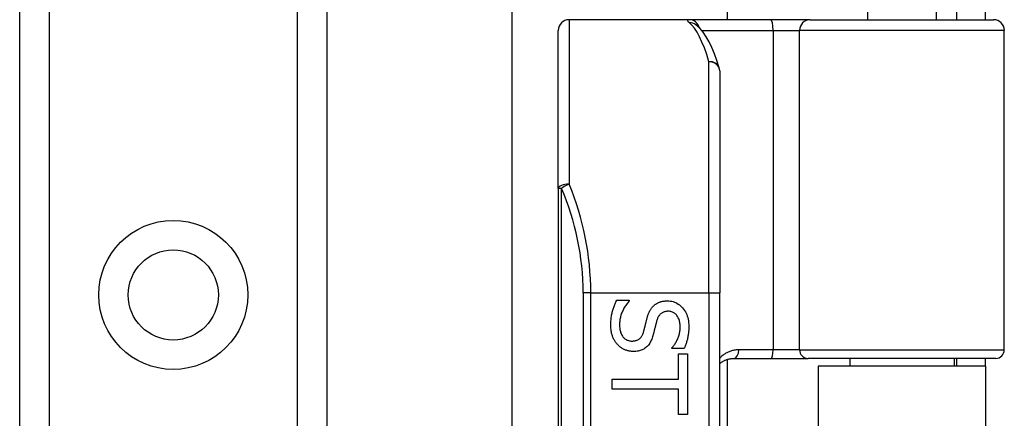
# Model space of a CAD drawing. Header units: inches. Extents: x 0 to 80.3, y -11 to 43.1.
# Tile 52 of 74: x 17.405 to 19.207, y 29.04 to 29.77. Entities that reach past the tile are written whole.
import ezdxf

# ---------------------------------------------------------------- set-up
doc = ezdxf.new("R2010")
doc.units = ezdxf.units.IN
doc.header["$MEASUREMENT"] = 0
doc.layers.add('Visible Edges(ANSI)', color=7, linetype='Continuous', lineweight=25)
doc.layers.add('Visible Tangent Edges(ANSI)', color=7, linetype='Continuous', lineweight=25)

msp = doc.modelspace()

# ---------------------------------------------------------------- linework, layer by layer
at = {"layer": 'Visible Edges(ANSI)'}
for p, q in [((18.306, 28.9548), (18.306, 31.9515)), ((18.6997, 31.9515), (18.6997, 29.7699)), ((17.4051, 14.1755), (17.4051, 31.5613)), ((17.9671, 31.5613), (17.9671, 14.1755)), ((18.9561, 29.9234), (18.9561, 29.7699)), ((19.0821, 29.9234), (19.0821, 29.7699)), ((19.1191, 29.8009), (19.1191, 29.7699)), ((19.1721, 29.7699), (19.1721, 29.8009)), ((18.6298, 29.7699), (18.4103, 29.7699)), ((18.7792, 29.7699), (18.6298, 29.7699)), ((18.6425, 29.7605), (18.642, 29.7608)), ((18.8516, 29.7699), (18.7792, 29.7699)), ((18.8516, 29.7699), (19.187, 29.7699)), ((18.3906, 29.461), (18.3906, 29.7502)), ((19.2066, 29.1656), (19.2066, 29.7502)), ((18.6859, 29.6762), (18.6859, 29.2699)), ((18.3906, 29.461), (18.3906, 27.5788)), ((18.6859, 27.7699), (18.6859, 29.2699)), ((18.4975, 29.2562), (18.5205, 29.2562)), ((18.5205, 29.2562), (18.5205, 29.2548)), ((18.5986, 29.1678), (18.5986, 29.1692)), ((18.6205, 29.1678), (18.5986, 29.1678)), ((18.6107, 29.1579), (18.627, 29.1579)), ((18.6107, 29.1117), (18.6107, 29.1579)), ((18.627, 29.1579), (18.627, 29.0471)), ((18.7117, 29.1498), (18.7801, 29.1498)), ((18.7801, 29.1498), (18.8476, 29.1498)), ((19.1909, 29.1498), (18.8476, 29.1498)), ((18.9237, 29.1498), (18.9237, 29.1354)), ((19.1146, 29.1498), (19.1146, 29.1354)), ((19.1191, 29.1498), (19.1191, 29.1354)), ((19.1721, 29.1354), (19.1721, 29.1498)), ((18.6997, 29.1479), (18.6997, 27.8918)), ((19.1721, 29.1354), (18.8661, 29.1354)), ((18.8661, 29.1354), (18.8661, 27.9044)), ((19.1721, 29.1354), (19.1721, 27.9044)), ((18.4892, 29.0933), (18.4892, 29.1117)), ((18.4892, 29.1117), (18.6107, 29.1117)), ((18.6107, 29.0933), (18.4892, 29.0933)), ((18.6107, 29.0471), (18.6107, 29.0933)), ((18.627, 29.0471), (18.6107, 29.0471))]:
    msp.add_line(p, q, dxfattribs=at)
at = {"layer": 'Visible Edges(ANSI)', "flags": 128}
for points in [[(18.685, 29.6819), (18.6807, 29.6953), (18.6762, 29.7076), (18.6714, 29.7189), (18.6665, 29.7292), (18.6612, 29.7385), (18.6556, 29.7468), (18.6494, 29.7542), (18.6425, 29.7605)], [(18.4867, 29.2109), (18.4868, 29.2134), (18.4868, 29.2158), (18.4869, 29.2181), (18.4871, 29.2204), (18.4873, 29.2226), (18.4875, 29.2248), (18.4878, 29.2269), (18.4881, 29.2289), (18.4885, 29.2309), (18.4889, 29.2328), (18.4894, 29.2346), (18.4899, 29.2364), (18.4904, 29.2381), (18.491, 29.2399), (18.4915, 29.2416), (18.4921, 29.2433), (18.4927, 29.2449), (18.4933, 29.2466), (18.494, 29.2482), (18.4946, 29.2498), (18.4953, 29.2514), (18.496, 29.253), (18.4967, 29.2546), (18.4975, 29.2562)], [(18.5205, 29.2548), (18.5191, 29.2533), (18.5177, 29.2517), (18.5165, 29.2501), (18.5152, 29.2485), (18.5141, 29.2469), (18.5129, 29.2452), (18.5119, 29.2434), (18.5108, 29.2417), (18.5099, 29.2399), (18.509, 29.2381), (18.5081, 29.2362), (18.5073, 29.2343), (18.5065, 29.2324), (18.5059, 29.2305), (18.5052, 29.2287), (18.5047, 29.2268), (18.5042, 29.2249), (18.5038, 29.2231), (18.5034, 29.2213), (18.5031, 29.2194), (18.5029, 29.2176), (18.5027, 29.2158), (18.5026, 29.214), (18.5026, 29.2123)], [(18.553, 29.2234), (18.5533, 29.2246), (18.5536, 29.2258), (18.554, 29.2269), (18.5543, 29.228), (18.5547, 29.2291), (18.5551, 29.2302), (18.5555, 29.2313), (18.5559, 29.2323), (18.5563, 29.2333), (18.5568, 29.2343), (18.5572, 29.2353), (18.5577, 29.2362), (18.5582, 29.2372), (18.5587, 29.2381), (18.5592, 29.239), (18.5598, 29.2398), (18.5604, 29.2407), (18.561, 29.2415), (18.5616, 29.2424), (18.5623, 29.2432), (18.563, 29.244), (18.5637, 29.2447), (18.5644, 29.2455), (18.5651, 29.2462)], [(18.5651, 29.2462), (18.5659, 29.2469), (18.5667, 29.2476), (18.5675, 29.2482), (18.5684, 29.2488), (18.5692, 29.2494), (18.5701, 29.25), (18.571, 29.2505), (18.5719, 29.251), (18.5729, 29.2515), (18.5739, 29.252), (18.5748, 29.2524), (18.5759, 29.2528), (18.5769, 29.2532), (18.578, 29.2535), (18.579, 29.2538), (18.5802, 29.2541), (18.5813, 29.2544), (18.5825, 29.2546), (18.5837, 29.2547), (18.5849, 29.2549), (18.5861, 29.255), (18.5874, 29.2551), (18.5887, 29.2551), (18.59, 29.2551)], [(18.59, 29.2551), (18.5928, 29.2551), (18.5955, 29.2548), (18.5981, 29.2543), (18.6006, 29.2537), (18.6031, 29.2529), (18.6054, 29.2519), (18.6077, 29.2507), (18.61, 29.2493), (18.6121, 29.2478), (18.6142, 29.2461), (18.6162, 29.2442), (18.6181, 29.2421), (18.6199, 29.2399), (18.6216, 29.2375), (18.6231, 29.2351), (18.6244, 29.2326), (18.6256, 29.23), (18.6266, 29.2272), (18.6275, 29.2244), (18.6282, 29.2215), (18.6287, 29.2185), (18.6291, 29.2153), (18.6294, 29.2121), (18.6295, 29.2088)], [(18.5467, 29.1985), (18.547, 29.1996), (18.5473, 29.2006), (18.5476, 29.2017), (18.5478, 29.2027), (18.5481, 29.2037), (18.5484, 29.2046), (18.5486, 29.2056), (18.5488, 29.2065), (18.5491, 29.2075), (18.5493, 29.2084), (18.5495, 29.2093), (18.5497, 29.2102), (18.5499, 29.2111), (18.5502, 29.212), (18.5504, 29.213), (18.5506, 29.214), (18.5509, 29.2151), (18.5511, 29.2162), (18.5514, 29.2173), (18.5517, 29.2184), (18.552, 29.2196), (18.5523, 29.2209), (18.5526, 29.2221), (18.553, 29.2234)], [(18.5919, 29.2361), (18.5905, 29.236), (18.5891, 29.2359), (18.5878, 29.2358), (18.5865, 29.2355), (18.5853, 29.2352), (18.5841, 29.2349), (18.583, 29.2345), (18.5819, 29.234), (18.5808, 29.2334), (18.5799, 29.2328), (18.5789, 29.2322), (18.578, 29.2314), (18.5772, 29.2306), (18.5764, 29.2298), (18.5756, 29.2288), (18.5749, 29.2279), (18.5742, 29.2269), (18.5736, 29.2258), (18.5729, 29.2246), (18.5724, 29.2234), (18.5718, 29.2222), (18.5714, 29.2209), (18.5709, 29.2195), (18.5705, 29.2181)], [(18.6136, 29.2076), (18.6136, 29.2097), (18.6134, 29.2117), (18.6132, 29.2136), (18.6129, 29.2155), (18.6126, 29.2173), (18.6121, 29.2191), (18.6116, 29.2208), (18.6109, 29.2224), (18.6102, 29.2239), (18.6094, 29.2254), (18.6086, 29.2268), (18.6076, 29.2282), (18.6066, 29.2294), (18.6055, 29.2306), (18.6044, 29.2316), (18.6032, 29.2326), (18.602, 29.2334), (18.6007, 29.2341), (18.5994, 29.2347), (18.598, 29.2352), (18.5966, 29.2356), (18.5951, 29.2358), (18.5935, 29.236), (18.5919, 29.2361)], [(18.4993, 29.175), (18.4983, 29.1761), (18.4973, 29.1772), (18.4964, 29.1784), (18.4955, 29.1796), (18.4947, 29.1808), (18.4939, 29.182), (18.4932, 29.1833), (18.4925, 29.1846), (18.4918, 29.1859), (18.4911, 29.1872), (18.4905, 29.1886), (18.49, 29.1899), (18.4895, 29.1914), (18.489, 29.1928), (18.4886, 29.1944), (18.4882, 29.196), (18.4878, 29.1977), (18.4876, 29.1994), (18.4873, 29.2012), (18.4871, 29.203), (18.4869, 29.2049), (18.4868, 29.2068), (18.4868, 29.2089), (18.4867, 29.2109)], [(18.5026, 29.2123), (18.5026, 29.2098), (18.5028, 29.2074), (18.503, 29.2051), (18.5033, 29.203), (18.5037, 29.2009), (18.5042, 29.1989), (18.5047, 29.1971), (18.5054, 29.1953), (18.5062, 29.1937), (18.507, 29.1921), (18.5079, 29.1907), (18.5089, 29.1893), (18.51, 29.1881), (18.5111, 29.187), (18.5123, 29.1859), (18.5136, 29.185), (18.5149, 29.1842), (18.5162, 29.1835), (18.5177, 29.1829), (18.5191, 29.1824), (18.5207, 29.182), (18.5223, 29.1818), (18.5239, 29.1816), (18.5256, 29.1816)], [(18.5705, 29.2181), (18.5702, 29.2171), (18.57, 29.2161), (18.5697, 29.215), (18.5694, 29.2139), (18.5691, 29.2128), (18.5688, 29.2116), (18.5685, 29.2104), (18.5682, 29.2092), (18.5679, 29.2079), (18.5676, 29.2066), (18.5673, 29.2052), (18.5669, 29.2038), (18.5666, 29.2025), (18.5663, 29.2011), (18.5659, 29.1998), (18.5656, 29.1985), (18.5653, 29.1973), (18.565, 29.1961), (18.5647, 29.195), (18.5644, 29.1939), (18.5641, 29.1928), (18.5638, 29.1918), (18.5635, 29.1908), (18.5632, 29.1898)], [(18.5986, 29.1692), (18.5996, 29.1703), (18.6006, 29.1715), (18.6016, 29.1727), (18.6025, 29.174), (18.6034, 29.1753), (18.6043, 29.1767), (18.6051, 29.1781), (18.606, 29.1796), (18.6068, 29.1811), (18.6076, 29.1827), (18.6084, 29.1843), (18.6091, 29.186), (18.6098, 29.1877), (18.6105, 29.1895), (18.6111, 29.1912), (18.6116, 29.193), (18.6121, 29.1948), (18.6125, 29.1966), (18.6128, 29.1984), (18.6131, 29.2002), (18.6133, 29.202), (18.6135, 29.2038), (18.6136, 29.2057), (18.6136, 29.2076)], [(18.6295, 29.2088), (18.6294, 29.2069), (18.6294, 29.205), (18.6293, 29.2031), (18.6292, 29.2012), (18.6291, 29.1994), (18.6289, 29.1975), (18.6287, 29.1957), (18.6284, 29.1939), (18.6282, 29.1921), (18.6279, 29.1904), (18.6275, 29.1886), (18.6272, 29.1869), (18.6268, 29.1852), (18.6263, 29.1835), (18.6259, 29.1819), (18.6254, 29.1802), (18.6249, 29.1786), (18.6244, 29.177), (18.6238, 29.1754), (18.6232, 29.1739), (18.6226, 29.1723), (18.6219, 29.1708), (18.6212, 29.1693), (18.6205, 29.1678)], [(18.5256, 29.1816), (18.527, 29.1816), (18.5283, 29.1817), (18.5295, 29.1818), (18.5308, 29.182), (18.5319, 29.1823), (18.5331, 29.1826), (18.5342, 29.1829), (18.5352, 29.1834), (18.5362, 29.1839), (18.5372, 29.1844), (18.5381, 29.185), (18.539, 29.1856), (18.5398, 29.1863), (18.5406, 29.1871), (18.5414, 29.188), (18.5421, 29.1889), (18.5428, 29.1899), (18.5435, 29.1909), (18.5441, 29.192), (18.5447, 29.1932), (18.5453, 29.1944), (18.5458, 29.1957), (18.5463, 29.1971), (18.5467, 29.1985)], [(18.5632, 29.1898), (18.5625, 29.1875), (18.5617, 29.1853), (18.5608, 29.1832), (18.5598, 29.1812), (18.5588, 29.1793), (18.5578, 29.1775), (18.5567, 29.1759), (18.5555, 29.1743), (18.5542, 29.1728), (18.5529, 29.1715), (18.5515, 29.1702), (18.5501, 29.1691), (18.5486, 29.168), (18.5471, 29.167), (18.5455, 29.1662), (18.5438, 29.1654), (18.5421, 29.1647), (18.5403, 29.1641), (18.5385, 29.1636), (18.5366, 29.1632), (18.5347, 29.1629), (18.5327, 29.1626), (18.5306, 29.1625), (18.5285, 29.1625)], [(18.5285, 29.1625), (18.5272, 29.1625), (18.5258, 29.1626), (18.5245, 29.1627), (18.5231, 29.1628), (18.5218, 29.163), (18.5204, 29.1633), (18.5191, 29.1636), (18.5178, 29.1639), (18.5165, 29.1643), (18.5152, 29.1648), (18.5138, 29.1652), (18.5125, 29.1658), (18.5113, 29.1663), (18.51, 29.1669), (18.5088, 29.1676), (18.5076, 29.1682), (18.5064, 29.169), (18.5053, 29.1697), (18.5042, 29.1705), (18.5032, 29.1713), (18.5021, 29.1722), (18.5011, 29.1731), (18.5002, 29.174), (18.4993, 29.175)], [(18.6859, 29.1402), (18.6868, 29.141), (18.6877, 29.1417), (18.6886, 29.1423), (18.6895, 29.143), (18.6905, 29.1436), (18.6914, 29.1442), (18.6924, 29.1448), (18.6934, 29.1453), (18.6944, 29.1458), (18.6955, 29.1463), (18.6965, 29.1468), (18.6976, 29.1472), (18.6987, 29.1476), (18.6998, 29.148), (18.7009, 29.1483), (18.7021, 29.1486), (18.7032, 29.1489), (18.7044, 29.1491), (18.7056, 29.1493), (18.7068, 29.1495), (18.708, 29.1496), (18.7092, 29.1497), (18.7104, 29.1498), (18.7117, 29.1498)]]:
    msp.add_lwpolyline(points, dxfattribs=at)
at = {"layer": 'Visible Edges(ANSI)'}
msp.add_circle((17.6861, 29.266), 0.0825, dxfattribs=at)
for centre, radius, start, end in [((18.4103, 29.7502), 0.0197, 90, 180), ((19.187, 29.7502), 0.0197, 0, 90), ((18.6662, 29.6762), 0.0197, 0, 17.0415), ((19.1909, 29.1656), 0.0157, 270, 0)]:
    msp.add_arc(centre, radius, start, end, dxfattribs=at)
at = {"layer": 'Visible Tangent Edges(ANSI)'}
for p, q in [((17.459, 31.5613), (17.459, 14.1755)), ((17.9133, 14.1755), (17.9133, 31.5613)), ((18.4103, 29.7699), (18.4103, 29.4688)), ((18.6529, 29.7502), (18.7837, 29.7502)), ((18.7837, 29.7502), (18.7837, 29.1656)), ((18.7837, 29.7502), (18.8319, 29.7502)), ((19.2066, 29.7502), (18.8319, 29.7502)), ((18.8319, 29.1656), (18.8319, 29.7502)), ((18.6662, 29.2699), (18.6662, 29.6928)), ((18.3964, 29.461), (18.3906, 29.461)), ((18.3964, 27.5788), (18.3964, 29.461)), ((18.45, 29.2699), (18.4361, 29.2699)), ((18.4361, 29.2699), (18.4361, 27.7699)), ((18.45, 29.2699), (18.6662, 29.2699)), ((18.45, 27.7699), (18.45, 29.2699)), ((18.6662, 29.2699), (18.6662, 27.7699)), ((18.6662, 29.2699), (18.6859, 29.2699)), ((18.7837, 29.1656), (18.7208, 29.1656)), ((18.8319, 29.1656), (18.7837, 29.1656)), ((18.8319, 29.1656), (19.2066, 29.1656))]:
    msp.add_line(p, q, dxfattribs=at)
at = {"layer": 'Visible Tangent Edges(ANSI)', "flags": 128}
for points in [[(18.6298, 29.7699), (18.6293, 29.7699), (18.6288, 29.7698), (18.6284, 29.7698), (18.6281, 29.7697), (18.6278, 29.7696), (18.6275, 29.7695), (18.6273, 29.7694), (18.6271, 29.7693), (18.627, 29.7691), (18.6269, 29.7689), (18.6269, 29.7687), (18.6269, 29.7685), (18.6269, 29.7683), (18.627, 29.768), (18.6272, 29.7677), (18.6273, 29.7674), (18.6276, 29.7671), (18.6279, 29.7668), (18.6282, 29.7664), (18.6285, 29.7661), (18.6289, 29.7657), (18.6294, 29.7653), (18.6299, 29.7648), (18.6304, 29.7644)], [(18.7208, 29.1656), (18.7191, 29.1655), (18.7174, 29.1654), (18.7158, 29.1653), (18.7141, 29.1651), (18.7125, 29.1648), (18.7108, 29.1645), (18.7092, 29.1641), (18.7077, 29.1637), (18.7061, 29.1632), (18.7046, 29.1626), (18.7031, 29.1621), (18.7016, 29.1614), (18.7001, 29.1607), (18.6987, 29.16), (18.6973, 29.1592), (18.6959, 29.1584), (18.6946, 29.1576), (18.6933, 29.1567), (18.692, 29.1557), (18.6907, 29.1548), (18.6895, 29.1537), (18.6883, 29.1527), (18.6871, 29.1515), (18.6859, 29.1504)]]:
    msp.add_lwpolyline(points, dxfattribs=at)
at = {"layer": 'Visible Tangent Edges(ANSI)'}
msp.add_circle((17.6861, 29.266), 0.1363, dxfattribs=at)
msp.add_arc((17.9557, 29.2699), 0.4803, 0, 23.4439, dxfattribs=at)
for centre, major_axis, ratio, start_param, end_param in [((18.6298, 29.7502), (0, 0.0197), 0.985236, 4.962801, 6.283185), ((18.6304, 29.7449), (0.012, 0.0156), 0.971402, 0, 0.672693), ((18.6167, 29.2699), (0, -0.5), 0.185699, 2.578938, 2.993098), ((18.7792, 29.7502), (0, 0.0197), 0.225879, 4.712389, 6.283185), ((18.8516, 29.7502), (0, 0.0197), 0.998608, 0, 1.570796), ((18.6662, 29.6762), (0.0188, 0.0058), 0.834757, 0, 1.320298), ((18.6662, 29.6762), (0.0197, 0), 0.845842, 0, 1.570796), ((18.4103, 29.461), (-0.0197, 0), 0.39785, 4.712389, 6.283185), ((18.4103, 29.461), (0.0181, 0.0078), 0.369668, 1.411843, 2.276718), ((17.9697, 29.2699), (0, 0.5), 0.96063, 4.712389, 5.121562), ((18.7117, 29.1656), (0, -0.0157), 0.580671, 0, 1.570796), ((18.7801, 29.1656), (0, -0.0157), 0.225879, 0, 1.570796), ((18.8476, 29.1656), (0, -0.0157), 0.998608, 4.712389, 6.283185)]:
    msp.add_ellipse(centre, major_axis=major_axis, ratio=ratio, start_param=start_param, end_param=end_param, dxfattribs=at)

doc.saveas('drawing.dxf')
